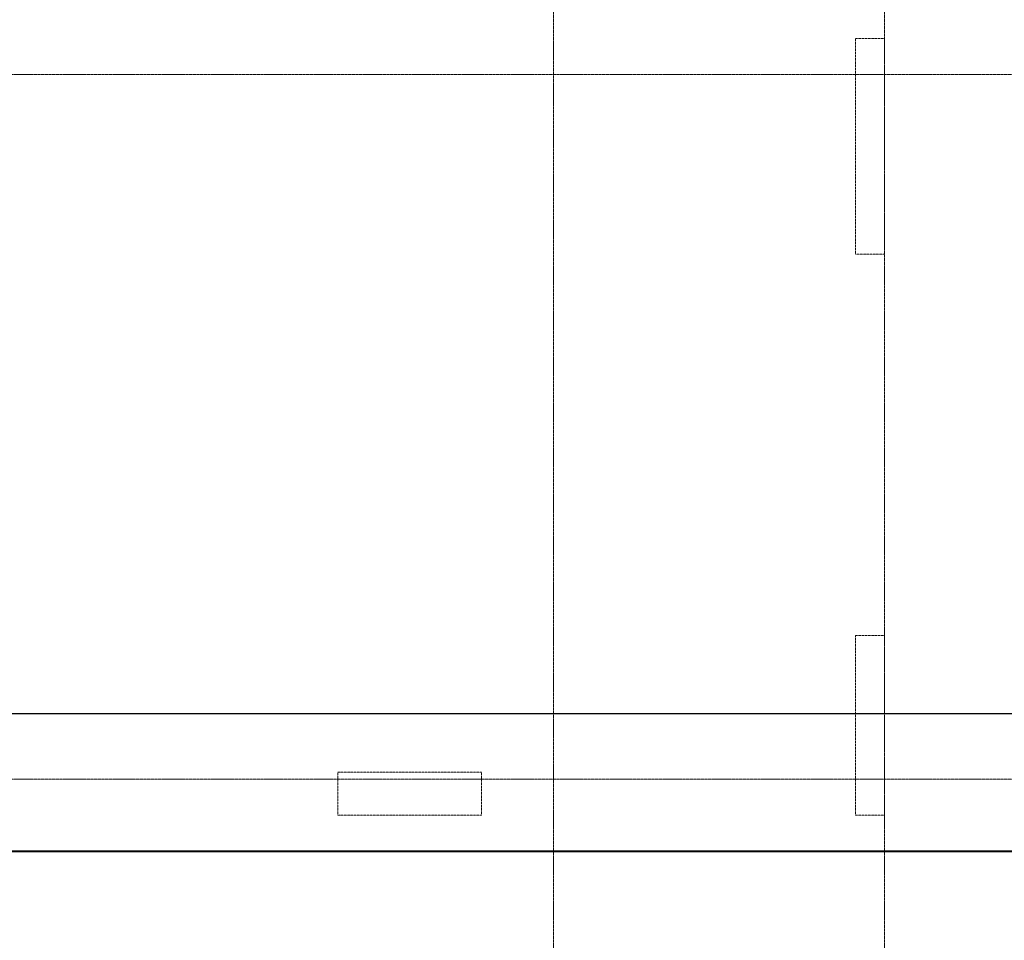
# Model space of a CAD drawing. Header units: millimetres. Extents: x -386473 to 311666, y -59266 to 291810.
# Tile 21 of 132: x -165173 to -158329, y 12434 to 18835. Entities that reach past the tile are written whole.
import ezdxf

# ---------------------------------------------------------------- set-up
doc = ezdxf.new("R2010")
doc.units = ezdxf.units.MM
for name, pattern in [('______5', [1100, 800, -100, 100, -100]), ('DASHED', [7, 5, -2, 0]), ('осевая', [50.8, 31.75, -6.35, 6.35, -6.35])]:
    doc.linetypes.add(name, pattern=pattern)
doc.layers.add('Колонна_ бетон', color=7, linetype='Continuous', lineweight=50, true_color=0xb4b496)
for name, color, linetype, lineweight in [('Оси', 40, '______5', 18), ('Перекрытие ж_бетон', 1, 'Continuous', 30), ('РАЗМЕРЫ', 1, 'Continuous', 9)]:
    doc.layers.add(name, color=color, linetype=linetype, lineweight=lineweight)
doc.styles.add('GOST-2.304_Type-B', font='GOST_Common.ttf')
doc.dimstyles.new('СПДС', dxfattribs={"dimscale": 100, "dimtxt": 2.5, "dimasz": 2.5, "dimexe": 1.25, "dimexo": 0, "dimtad": 1, "dimdec": 0, "dimtxsty": 'GOST-2.304_Type-B', "dimblk": 'ARCHTICK', "dimcen": 2.5, "dimdle": 2, "dimadec": 0, "dimazin": 2, "dimtfac": 0.75, "dimtdec": 0, "dimtmove": 1, "dimatfit": 3, "dimfxl": 1, "dimtolj": 1, "dimarcsym": 1})

# ---------------------------------------------------------------- blocks, each defined once
blk = doc.blocks.new('_ArchTick')
at = {"color": 0, "linetype": 'ByBlock', "const_width": 0.15}
blk.add_lwpolyline([(-0.5, -0.5), (0.5, 0.5)], dxfattribs=at)
blk = doc.blocks.new('*D125')
at = {"layer": 'DEFPOINTS', "color": 0, "transparency": 16777216}
for p in [(-188862.9, 14009.7), (-188862.9, 13722.7), (-152362.9, 13707.2)]:
    blk.add_point(p, dxfattribs=at)
at = {"layer": 'РАЗМЕРЫ', "color": 0, "lineweight": -2, "transparency": 16777216}
for p, q in [((-188862.9, 13722.7), (-188862.9, 14134.7)), ((-152362.9, 13707.2), (-152362.9, 14134.7)), ((-152162.9, 14009.7), (-189062.9, 14009.7))]:
    blk.add_line(p, q, dxfattribs=at)
at = {"layer": 'РАЗМЕРЫ', "color": 0, "lineweight": -2, "transparency": 16777216, "xscale": 250, "yscale": 250, "zscale": 250, "rotation": 180}
blk.add_blockref('_ArchTick', (-188862.9, 14009.7), dxfattribs=at)
at = {"layer": 'РАЗМЕРЫ', "color": 0, "lineweight": -2, "transparency": 16777216, "xscale": 250, "yscale": 250, "zscale": 250}
blk.add_blockref('_ArchTick', (-152362.9, 14009.7), dxfattribs=at)
at = {"layer": 'РАЗМЕРЫ', "color": 0, "lineweight": 0, "transparency": 16777216, "insert": (-170612.9, 14197.2), "char_height": 250, "attachment_point": 5, "style": 'GOST-2.304_Type-B'}
blk.add_mtext('\\A1;36500', dxfattribs=at)
blk = doc.blocks.new('оси2')
at = {"layer": 'Оси', "color": 16, "linetype": 'осевая', "lineweight": 0, "ltscale": 0.25, "transparency": 33554687}
for p, q in [((1015145.5, 5465.4), (1015145.5, -20739.3)), ((1017445.5, 5465.4), (1017445.5, -20739.3)), ((979200, -9792.9), (1032582.1, -9792.9)), ((979200, -14692.9), (1032582.1, -14692.9))]:
    blk.add_line(p, q, dxfattribs=at)
blk = doc.blocks.new('стены подвала')
at = {"layer": 'Колонна_ бетон', "color": 252, "linetype": 'DASHED', "lineweight": 0, "ltscale": 0.3, "true_color": 0x939598, "transparency": 33554687}
for p, q in [((-164297.4, -21525.4, 160), (-164297.4, -21525.4, 160)), ((-164297.4, -21525.4, 160), (-164097.4, -21525.4, 160)), ((-164297.4, -23025.4, 160), (-164297.4, -21525.4, 160)), ((-164097.4, -21525.4, 160), (-164097.4, -21525.4, 160)), ((-164097.4, -23025.4, 160), (-164097.4, -21525.4, 160)), ((-164097.4, -23025.4, 160), (-164297.4, -23025.4, 160)), ((-164297.4, -23025.4, 160), (-164297.4, -23025.4, 160)), ((-164097.4, -23025.4, 160), (-164097.4, -23025.4, 160)), ((-164297.4, -26925.4, 160), (-164297.4, -25675.4, 160)), ((-164297.4, -25675.4, 160), (-164097.4, -25675.4, 160)), ((-164097.4, -26925.4, 160), (-164097.4, -25675.4, 160)), ((-167897.4, -26625.4, 160), (-166897.4, -26625.4, 160)), ((-167897.4, -26925.4, 160), (-167897.4, -26625.4, 160)), ((-166897.4, -26925.4, 160), (-166897.4, -26625.4, 160)), ((-167897.4, -26925.4, 160), (-166897.4, -26925.4, 160)), ((-164297.4, -26925.4, 160), (-164097.4, -26925.4, 160))]:
    blk.add_line(p, q, dxfattribs=at)

msp = doc.modelspace()

# ---------------------------------------------------------------- linework, layer by layer
at = {"layer": 'Перекрытие ж_бетон', "lineweight": 40}
msp.add_lwpolyline([(-193462.7, 30204.4), (-193462.7, 16204.4), (-193212.7, 16204.4), (-193212.7, 13304.4), (-189112.7, 13304.4), (-189112.7, 13054.4), (-152312.7, 13054.4), (-152312.7, 13304.4), (-145912.7, 13304.4), (-145912.7, 30204.4), (-193462.7, 30204.4)], dxfattribs=at)

# ---------------------------------------------------------------- block references
at = {"layer": 'РАЗМЕРЫ'}
for name, p in [('оси2', (-1176608.3, 28247.3)), ('стены подвала', (4934.7, 40229.8, -160))]:
    msp.add_blockref(name, p, dxfattribs=at)

# ---------------------------------------------------------------- dimensions: what is measured, and where the dimension line sits
at = {"layer": 'РАЗМЕРЫ', "color": 1, "lineweight": 0}
dim = msp.add_linear_dim(base=(-188862.9, 14009.7), p1=(-152362.9, 13707.2), p2=(-188862.9, 13722.7), dimstyle='СПДС', dxfattribs=at)
dim.commit()
dim.dimension.update_dxf_attribs({"geometry": '*D125', "text_midpoint": (-170612.9, 14197.2)})

doc.saveas('drawing.dxf')
